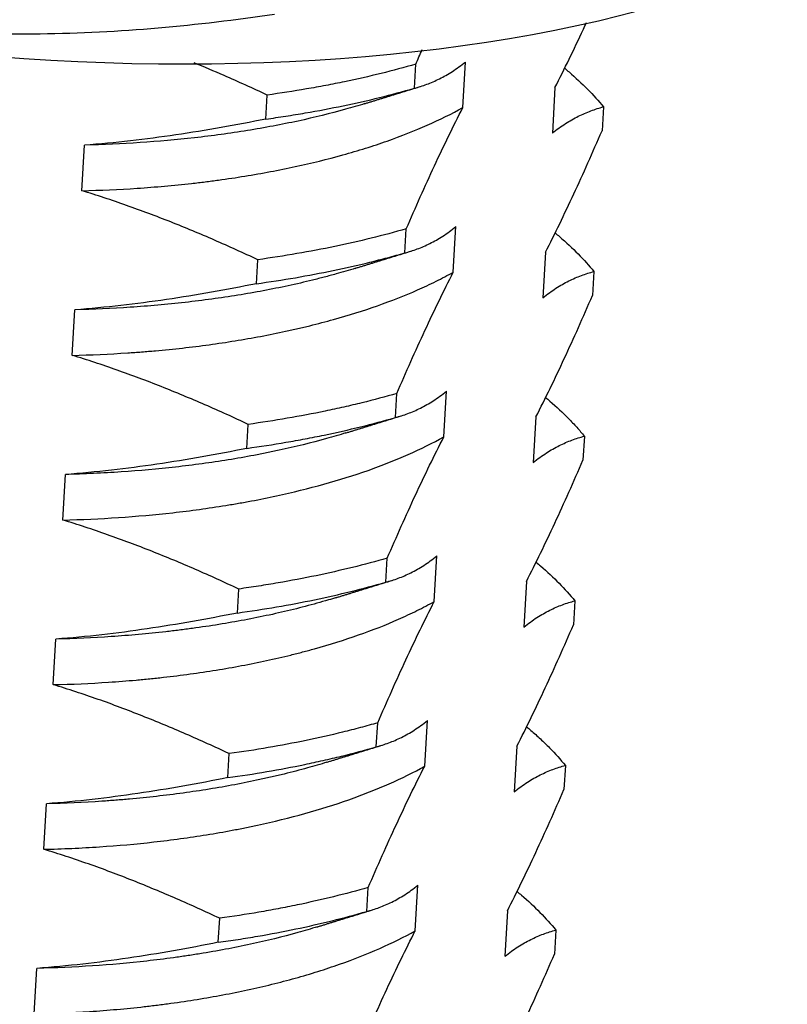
# Model space of a CAD drawing. Header units: millimetres. Extents: x 2665 to 3022, y 1732 to 1985.
# Tile 25 of 35: x 2878.08 to 2884.53, y 1859.51 to 1867.78. Entities that reach past the tile are written whole.
import ezdxf

# ---------------------------------------------------------------- set-up
doc = ezdxf.new("R2010")
doc.units = ezdxf.units.MM
doc.layers.add('20', color=7, linetype='Continuous', true_color=0xffffff)

msp = doc.modelspace()

# ---------------------------------------------------------------- linework, layer by layer
at = {"layer": '20', "color": 7}
for p, q in [((2881.39634, 1867.20631), (2881.40798, 1867.40777)), ((2881.8029, 1867.04361), (2881.82501, 1867.42639)), ((2882.5766, 1867.2121), (2882.55449, 1866.82932)), ((2880.14969, 1866.94713), (2880.16133, 1867.14859)), ((2882.98315, 1867.0494), (2882.97152, 1866.84794)), ((2878.6047, 1866.34528), (2878.62681, 1866.72806)), ((2881.31648, 1865.82344), (2881.32812, 1866.0249)), ((2881.72304, 1865.66074), (2881.74515, 1866.04352)), ((2880.06983, 1865.56426), (2880.08146, 1865.76572)), ((2882.49673, 1865.82923), (2882.47463, 1865.44645)), ((2882.90329, 1865.66653), (2882.89166, 1865.46507)), ((2878.52484, 1864.96241), (2878.54695, 1865.34519)), ((2881.23662, 1864.44057), (2881.24826, 1864.64203)), ((2881.64318, 1864.27787), (2881.66528, 1864.66065)), ((2882.41687, 1864.44636), (2882.39477, 1864.06357)), ((2879.98997, 1864.18139), (2880.0016, 1864.38285)), ((2882.82343, 1864.28366), (2882.81179, 1864.0822)), ((2878.44498, 1863.57954), (2878.46709, 1863.96232)), ((2881.56332, 1862.895), (2881.58542, 1863.27778)), ((2881.15676, 1863.0577), (2881.16839, 1863.25916)), ((2882.33701, 1863.06348), (2882.31491, 1862.6807)), ((2879.91011, 1862.79852), (2879.92174, 1862.99998)), ((2882.74357, 1862.90079), (2882.73193, 1862.69933)), ((2878.36512, 1862.19667), (2878.38723, 1862.57945)), ((2881.0769, 1861.67483), (2881.08853, 1861.87629)), ((2881.48346, 1861.51213), (2881.50556, 1861.89491)), ((2882.25715, 1861.68061), (2882.23504, 1861.29783)), ((2879.83025, 1861.41565), (2879.84188, 1861.61711)), ((2882.66371, 1861.51792), (2882.65207, 1861.31646)), ((2878.28526, 1860.8138), (2878.30736, 1861.19658)), ((2880.99704, 1860.29196), (2881.00867, 1860.49342)), ((2881.40359, 1860.12926), (2881.4257, 1860.51204)), ((2882.17729, 1860.29774), (2882.15518, 1859.91496)), ((2879.75038, 1860.03278), (2879.76202, 1860.23424)), ((2882.58384, 1860.13505), (2882.57221, 1859.93359)), ((2878.2054, 1859.43093), (2878.2275, 1859.81371))]:
    msp.add_line(p, q, dxfattribs=at)
msp.add_ellipse((2878.511, 1870.31539), major_axis=(-7.48752, 0.43241), ratio=0.3837193, start_param=0.6157951, end_param=2.5256871, dxfattribs=at)
for points, knots in [([(2872.33281, 1869.12664), (2872.48938, 1869.04976), (2872.64708, 1868.97481), (2872.88554, 1868.86565), (2872.96539, 1868.82978), (2873.12556, 1868.75929), (2873.52655, 1868.58643), (2873.93045, 1868.43107), (2874.58096, 1868.20818), (2874.90836, 1868.1096), (2875.56787, 1867.94083), (2875.9, 1867.87067), (2876.40193, 1867.78795), (2876.56986, 1867.76411), (2876.8227, 1867.73402), (2876.90714, 1867.72493), (2877.07633, 1867.70864), (2877.16114, 1867.70143), (2877.58531, 1867.67011), (2877.92128, 1867.66049), (2878.58737, 1867.66792), (2878.9175, 1867.68497), (2879.57287, 1867.74143), (2879.8981, 1867.78084), (2880.22133, 1867.82946)], [0, 0, 0, 0, 0.0625, 0.0625, 0.09375, 0.09375, 0.125, 0.25, 0.25, 0.375, 0.375, 0.5, 0.5, 0.5625, 0.5625, 0.59375, 0.59375, 0.625, 0.625, 0.75, 0.75, 0.875, 0.875, 1, 1, 1, 1]), ([(2882.5766, 1867.2121), (2882.65633, 1867.36709), (2882.73571, 1867.5312), (2882.82354, 1867.72057), (2882.83223, 1867.7394), (2882.84092, 1867.7583)], [0, 0, 0, 0, 0.9010018, 0.9010018, 1, 1, 1, 1]), ([(2880.16133, 1867.14859), (2880.04098, 1867.20508), (2879.92003, 1867.25993), (2879.71496, 1867.34919), (2879.63121, 1867.3846), (2879.54714, 1867.419)], [0, 0, 0, 0, 0.5932515, 0.5932515, 1, 1, 1, 1]), ([(2881.40798, 1867.40777), (2881.21842, 1867.35303), (2881.01936, 1867.30402), (2880.7584, 1867.24975), (2880.7056, 1867.23924), (2880.59876, 1867.21894), (2880.54468, 1867.20915), (2880.38187, 1867.18107), (2880.27217, 1867.16402), (2880.16133, 1867.14859)], [0, 0, 0, 0, 0.5, 0.5, 0.625, 0.625, 0.75, 0.75, 1, 1, 1, 1]), ([(2881.39634, 1867.20631), (2881.43091, 1867.21527), (2881.46572, 1867.22614), (2881.53593, 1867.25231), (2881.57133, 1867.26762), (2881.64273, 1867.30335), (2881.67874, 1867.32378), (2881.7514, 1867.37051), (2881.78804, 1867.39682), (2881.82501, 1867.42639)], [0, 0, 0, 0, 0.25, 0.25, 0.5, 0.5, 0.75, 0.75, 1, 1, 1, 1]), ([(2882.65832, 1867.37366), (2882.67064, 1867.3634), (2882.68279, 1867.35311), (2882.8058, 1867.24719), (2882.90202, 1867.14939), (2882.98315, 1867.0494)], [0, 0, 0, 0, 0.0973465, 0.0973465, 1, 1, 1, 1]), ([(2880.14969, 1866.94713), (2880.20544, 1866.95487), (2880.26096, 1866.96302), (2880.34387, 1866.97588), (2880.37144, 1866.98027), (2880.42625, 1866.98923), (2880.56253, 1867.0121), (2880.69526, 1867.03728), (2881.00714, 1867.10215), (2881.20618, 1867.15131), (2881.39634, 1867.20631)], [0, 0, 0, 0, 0.125, 0.125, 0.1875, 0.1875, 0.25, 0.5, 0.5, 1, 1, 1, 1]), ([(2880.98164, 1867.07701), (2880.92788, 1867.06041), (2880.87327, 1867.04438), (2880.68953, 1866.99313), (2880.55675, 1866.96036), (2880.28225, 1866.9009), (2880.14051, 1866.87421), (2879.84775, 1866.82691), (2879.69945, 1866.80674), (2879.39923, 1866.77297), (2879.24731, 1866.75937), (2878.93982, 1866.73873), (2878.78426, 1866.7317), (2878.62681, 1866.72806)], [0, 0, 0, 0, 0.0795497, 0.0795497, 0.2636398, 0.2636398, 0.4477298, 0.4477298, 0.6318199, 0.6318199, 0.8159099, 0.8159099, 1, 1, 1, 1]), ([(2878.6047, 1866.34528), (2878.76096, 1866.34897), (2878.91589, 1866.35591), (2879.22314, 1866.37632), (2879.37546, 1866.38982), (2879.5642, 1866.411), (2879.60186, 1866.41545), (2879.67702, 1866.4248), (2879.71456, 1866.42969), (2879.82656, 1866.44501), (2879.90019, 1866.456), (2880.11798, 1866.49133), (2880.25909, 1866.51798), (2880.5333, 1866.57733), (2880.66638, 1866.61002), (2880.85988, 1866.66386), (2880.92336, 1866.68261), (2881.04821, 1866.72177), (2881.10905, 1866.74201), (2881.28669, 1866.80463), (2881.39873, 1866.84892), (2881.61027, 1866.9425), (2881.70977, 1866.99178), (2881.8029, 1867.04361)], [0, 0, 0, 0, 0.125, 0.125, 0.25, 0.25, 0.28125, 0.28125, 0.3125, 0.3125, 0.375, 0.375, 0.5, 0.5, 0.625, 0.625, 0.6875, 0.6875, 0.75, 0.75, 0.875, 0.875, 1, 1, 1, 1]), ([(2881.32812, 1866.0249), (2881.36739, 1866.11555), (2881.40672, 1866.2051), (2881.48557, 1866.38161), (2881.52509, 1866.46858), (2881.64379, 1866.72451), (2881.72317, 1866.88862), (2881.8029, 1867.04361)], [0, 0, 0, 0, 0.25, 0.25, 0.5, 0.5, 1, 1, 1, 1]), ([(2882.55449, 1866.82932), (2882.59146, 1866.8589), (2882.62809, 1866.8852), (2882.70075, 1866.93193), (2882.73677, 1866.95236), (2882.80817, 1866.9881), (2882.84357, 1867.0034), (2882.91378, 1867.02957), (2882.94859, 1867.04044), (2882.98315, 1867.0494)], [0, 0, 0, 0, 0.25, 0.25, 0.5, 0.5, 0.75, 0.75, 1, 1, 1, 1]), ([(2880.14969, 1866.94713), (2880.02467, 1866.92191), (2879.89924, 1866.89804), (2879.6474, 1866.85351), (2879.52097, 1866.83286), (2879.14042, 1866.77671), (2878.88489, 1866.74698), (2878.62681, 1866.72806)], [0, 0, 0, 0, 0.25, 0.25, 0.5, 0.5, 1, 1, 1, 1]), ([(2882.49673, 1865.82923), (2882.57647, 1865.98422), (2882.65585, 1866.14833), (2882.77455, 1866.40426), (2882.81406, 1866.49123), (2882.89291, 1866.66774), (2882.93225, 1866.75729), (2882.97152, 1866.84794)], [0, 0, 0, 0, 0.5, 0.5, 0.75, 0.75, 1, 1, 1, 1]), ([(2880.08146, 1865.76572), (2879.96112, 1865.82221), (2879.84017, 1865.87706), (2879.59685, 1865.98296), (2879.47448, 1866.03401), (2879.22839, 1866.13157), (2879.10458, 1866.1781), (2878.85564, 1866.26587), (2878.73053, 1866.30707), (2878.6047, 1866.34528)], [0, 0, 0, 0, 0.25, 0.25, 0.5, 0.5, 0.75, 0.75, 1, 1, 1, 1]), ([(2881.32812, 1866.0249), (2881.13589, 1865.96939), (2880.93575, 1865.9203), (2880.52016, 1865.834), (2880.30473, 1865.79679), (2880.08146, 1865.76572)], [0, 0, 0, 0, 0.5, 0.5, 1, 1, 1, 1]), ([(2881.31648, 1865.82344), (2881.35104, 1865.8324), (2881.38586, 1865.84327), (2881.45607, 1865.86944), (2881.49147, 1865.88474), (2881.56286, 1865.92048), (2881.59888, 1865.94091), (2881.67154, 1865.98764), (2881.70817, 1866.01394), (2881.74515, 1866.04352)], [0, 0, 0, 0, 0.25, 0.25, 0.5, 0.5, 0.75, 0.75, 1, 1, 1, 1]), ([(2882.5782, 1865.99101), (2882.59039, 1865.98086), (2882.60243, 1865.97067), (2882.72666, 1865.86376), (2882.82278, 1865.76575), (2882.90329, 1865.66653)], [0, 0, 0, 0, 0.0955592, 0.0955592, 1, 1, 1, 1]), ([(2880.06983, 1865.56426), (2880.29168, 1865.59505), (2880.5066, 1865.63189), (2880.81862, 1865.69662), (2880.92089, 1865.71978), (2881.07165, 1865.75694), (2881.12151, 1865.76974), (2881.22011, 1865.7961), (2881.26867, 1865.80961), (2881.31648, 1865.82344)], [0, 0, 0, 0, 0.5, 0.5, 0.75, 0.75, 0.875, 0.875, 1, 1, 1, 1]), ([(2880.90108, 1865.69392), (2880.84799, 1865.67753), (2880.79383, 1865.66163), (2880.7062, 1865.63718), (2880.67339, 1865.6283), (2880.6073, 1865.61095), (2880.57403, 1865.60249), (2880.47357, 1865.57772), (2880.40571, 1865.56204), (2880.19953, 1865.51746), (2880.05862, 1865.49101), (2879.76993, 1865.44437), (2879.62216, 1865.42418), (2879.3952, 1865.39862), (2879.31849, 1865.39088), (2879.16509, 1865.37716), (2879.08822, 1865.37117), (2878.8571, 1865.35571), (2878.70236, 1865.34879), (2878.54695, 1865.34519)], [0, 0, 0, 0, 0.0786169, 0.0786169, 0.1246861, 0.1246861, 0.1707552, 0.1707552, 0.2628935, 0.2628935, 0.4471702, 0.4471702, 0.6314468, 0.6314468, 0.7235851, 0.7235851, 0.8157234, 0.8157234, 1, 1, 1, 1]), ([(2878.52484, 1864.96241), (2878.68022, 1864.96607), (2878.83546, 1864.97298), (2879.02931, 1864.98588), (2879.06812, 1864.98868), (2879.14548, 1864.99469), (2879.18397, 1864.99791), (2879.29886, 1865.00815), (2879.3747, 1865.0158), (2879.59998, 1865.04116), (2879.74719, 1865.0613), (2880.03572, 1865.10804), (2880.17703, 1865.13465), (2880.34988, 1865.17204), (2880.38426, 1865.17972), (2880.45263, 1865.19551), (2880.48651, 1865.20359), (2880.58704, 1865.22834), (2880.65266, 1865.24554), (2880.84541, 1865.29922), (2881.09145, 1865.37636), (2881.31583, 1865.46478), (2881.44913, 1865.52366), (2881.47544, 1865.53561), (2881.52736, 1865.5599), (2881.55297, 1865.57222), (2881.62826, 1865.60952), (2881.67657, 1865.63488), (2881.72304, 1865.66074)], [0, 0, 0, 0, 0.125, 0.125, 0.15625, 0.15625, 0.1875, 0.1875, 0.25, 0.25, 0.375, 0.375, 0.5, 0.5, 0.53125, 0.53125, 0.5625, 0.5625, 0.625, 0.625, 0.75, 0.875, 0.875, 0.90625, 0.90625, 0.9375, 0.9375, 1, 1, 1, 1]), ([(2881.24826, 1864.64203), (2881.28752, 1864.73268), (2881.32686, 1864.82223), (2881.40571, 1864.99874), (2881.44523, 1865.08571), (2881.56393, 1865.34164), (2881.64331, 1865.50575), (2881.72304, 1865.66074)], [0, 0, 0, 0, 0.25, 0.25, 0.5, 0.5, 1, 1, 1, 1]), ([(2882.47463, 1865.44645), (2882.5116, 1865.47602), (2882.54823, 1865.50233), (2882.62089, 1865.54906), (2882.65691, 1865.56949), (2882.7283, 1865.60522), (2882.76371, 1865.62053), (2882.83392, 1865.6467), (2882.86873, 1865.65757), (2882.90329, 1865.66653)], [0, 0, 0, 0, 0.25, 0.25, 0.5, 0.5, 0.75, 0.75, 1, 1, 1, 1]), ([(2880.06983, 1865.56426), (2879.94481, 1865.53904), (2879.81938, 1865.51517), (2879.56754, 1865.47064), (2879.44111, 1865.44999), (2879.06056, 1865.39384), (2878.80503, 1865.36411), (2878.54695, 1865.34519)], [0, 0, 0, 0, 0.25, 0.25, 0.5, 0.5, 1, 1, 1, 1]), ([(2882.41687, 1864.44636), (2882.4966, 1864.60135), (2882.57599, 1864.76546), (2882.69469, 1865.02139), (2882.7342, 1865.10836), (2882.81305, 1865.28486), (2882.85239, 1865.37442), (2882.89166, 1865.46507)], [0, 0, 0, 0, 0.5, 0.5, 0.75, 0.75, 1, 1, 1, 1]), ([(2880.0016, 1864.38285), (2879.88126, 1864.43934), (2879.76031, 1864.49419), (2879.51699, 1864.60009), (2879.39461, 1864.65114), (2879.14852, 1864.7487), (2879.02472, 1864.79523), (2878.77578, 1864.883), (2878.65067, 1864.9242), (2878.52484, 1864.96241)], [0, 0, 0, 0, 0.25, 0.25, 0.5, 0.5, 0.75, 0.75, 1, 1, 1, 1]), ([(2881.24826, 1864.64203), (2881.15342, 1864.61464), (2881.05596, 1864.58862), (2880.90577, 1864.55165), (2880.85504, 1864.53967), (2880.75222, 1864.51638), (2880.70008, 1864.50508), (2880.43802, 1864.45067), (2880.2226, 1864.41361), (2880.0016, 1864.38285)], [0, 0, 0, 0, 0.25, 0.25, 0.375, 0.375, 0.5, 0.5, 1, 1, 1, 1]), ([(2881.23662, 1864.44057), (2881.27118, 1864.44953), (2881.306, 1864.4604), (2881.37621, 1864.48657), (2881.41161, 1864.50187), (2881.483, 1864.5376), (2881.51902, 1864.55804), (2881.59168, 1864.60477), (2881.62831, 1864.63107), (2881.66528, 1864.66065)], [0, 0, 0, 0, 0.25, 0.25, 0.5, 0.5, 0.75, 0.75, 1, 1, 1, 1]), ([(2882.4981, 1864.60834), (2882.51003, 1864.59841), (2882.52181, 1864.58844), (2882.58902, 1864.53065), (2882.64103, 1864.48219), (2882.71358, 1864.40848), (2882.74849, 1864.37138), (2882.78132, 1864.33389), (2882.80275, 1864.30882), (2882.81323, 1864.29623), (2882.82343, 1864.28366)], [0, 0, 0, 0, 0.0946379, 0.0946379, 0.547319, 0.547319, 0.7736595, 0.8868297, 0.8868297, 1, 1, 1, 1]), ([(2879.98997, 1864.18139), (2880.10066, 1864.19675), (2880.21014, 1864.2137), (2880.37252, 1864.2416), (2880.42634, 1864.25131), (2880.5066, 1864.26652), (2880.53326, 1864.27169), (2880.5862, 1864.2822), (2880.61251, 1864.28755), (2880.84791, 1864.3365), (2881.04714, 1864.38576), (2881.23662, 1864.44057)], [0, 0, 0, 0, 0.25, 0.25, 0.375, 0.375, 0.4375, 0.4375, 0.5, 0.5, 1, 1, 1, 1]), ([(2878.44498, 1863.57954), (2878.6025, 1863.58325), (2878.75811, 1863.59026), (2879.06563, 1863.61076), (2879.21755, 1863.62426), (2879.5177, 1863.65798), (2879.66592, 1863.67819), (2879.84881, 1863.70783), (2879.88516, 1863.71397), (2879.95723, 1863.7266), (2879.99297, 1863.7331), (2880.09933, 1863.75318), (2880.1691, 1863.76732), (2880.37501, 1863.81192), (2880.50778, 1863.84458), (2880.76432, 1863.91599), (2880.8881, 1863.95473), (2881.03702, 1864.00717), (2881.06652, 1864.01786), (2881.12456, 1864.03952), (2881.15316, 1864.0505), (2881.23767, 1864.08389), (2881.29231, 1864.10675), (2881.45123, 1864.17708), (2881.55052, 1864.2263), (2881.64318, 1864.27787)], [0, 0, 0, 0, 0.125, 0.125, 0.25, 0.25, 0.375, 0.375, 0.40625, 0.40625, 0.4375, 0.4375, 0.5, 0.5, 0.625, 0.625, 0.75, 0.75, 0.78125, 0.78125, 0.8125, 0.8125, 0.875, 0.875, 1, 1, 1, 1]), ([(2880.82132, 1864.31108), (2880.7681, 1864.29465), (2880.58805, 1864.2418), (2880.39799, 1864.19483), (2880.22556, 1864.15747), (2880.19076, 1864.15019), (2880.12053, 1864.13599), (2880.08504, 1864.12907), (2879.97808, 1864.10895), (2879.90617, 1864.09641), (2879.68865, 1864.06128), (2879.39388, 1864.02112), (2879.08977, 1863.9938), (2878.85813, 1863.97822), (2878.78029, 1863.97384), (2878.62349, 1863.96678), (2878.54523, 1863.96413), (2878.46709, 1863.96232)], [0, 0, 0, 0, 0.0791685, 0.2633348, 0.2633348, 0.3093764, 0.3093764, 0.3554179, 0.3554179, 0.4475011, 0.4475011, 0.6316674, 0.8158337, 0.8158337, 0.9079168, 0.9079168, 1, 1, 1, 1]), ([(2881.16839, 1863.25916), (2881.20766, 1863.34981), (2881.247, 1863.43936), (2881.32585, 1863.61587), (2881.36536, 1863.70284), (2881.48406, 1863.95877), (2881.56345, 1864.12288), (2881.64318, 1864.27787)], [0, 0, 0, 0, 0.25, 0.25, 0.5, 0.5, 1, 1, 1, 1]), ([(2882.39477, 1864.06357), (2882.43174, 1864.09315), (2882.46837, 1864.11946), (2882.54103, 1864.16619), (2882.57705, 1864.18662), (2882.64844, 1864.22235), (2882.68384, 1864.23766), (2882.75406, 1864.26383), (2882.78887, 1864.2747), (2882.82343, 1864.28366)], [0, 0, 0, 0, 0.25, 0.25, 0.5, 0.5, 0.75, 0.75, 1, 1, 1, 1]), ([(2879.98997, 1864.18139), (2879.86495, 1864.15617), (2879.73951, 1864.1323), (2879.48768, 1864.08777), (2879.36125, 1864.06712), (2878.9807, 1864.01097), (2878.72517, 1863.98124), (2878.46709, 1863.96232)], [0, 0, 0, 0, 0.25, 0.25, 0.5, 0.5, 1, 1, 1, 1]), ([(2882.33701, 1863.06348), (2882.41674, 1863.21848), (2882.49613, 1863.38259), (2882.61483, 1863.63852), (2882.65434, 1863.72549), (2882.73319, 1863.90199), (2882.77253, 1863.99155), (2882.81179, 1864.0822)], [0, 0, 0, 0, 0.5, 0.5, 0.75, 0.75, 1, 1, 1, 1]), ([(2879.92174, 1862.99998), (2879.8014, 1863.05647), (2879.68045, 1863.11132), (2879.43713, 1863.21722), (2879.31475, 1863.26827), (2879.06866, 1863.36582), (2878.94486, 1863.41236), (2878.69592, 1863.50013), (2878.57081, 1863.54133), (2878.44498, 1863.57954)], [0, 0, 0, 0, 0.25, 0.25, 0.5, 0.5, 0.75, 0.75, 1, 1, 1, 1]), ([(2881.15676, 1863.0577), (2881.19132, 1863.06666), (2881.22613, 1863.07752), (2881.29635, 1863.1037), (2881.33175, 1863.119), (2881.40314, 1863.15473), (2881.43916, 1863.17517), (2881.51182, 1863.2219), (2881.54845, 1863.2482), (2881.58542, 1863.27778)], [0, 0, 0, 0, 0.25, 0.25, 0.5, 0.5, 0.75, 0.75, 1, 1, 1, 1]), ([(2881.16839, 1863.25916), (2880.97797, 1863.20417), (2880.77883, 1863.15521), (2880.46711, 1863.09038), (2880.36103, 1863.07021), (2880.19859, 1863.04216), (2880.14389, 1863.03318), (2880.06099, 1863.02027), (2880.0332, 1863.01606), (2879.97756, 1863.00786), (2879.94968, 1863.00387), (2879.92174, 1862.99998)], [0, 0, 0, 0, 0.5, 0.5, 0.75, 0.75, 0.875, 0.875, 0.9375, 0.9375, 1, 1, 1, 1]), ([(2882.41786, 1863.22578), (2882.4307, 1863.2151), (2882.44334, 1863.2044), (2882.56707, 1863.09779), (2882.66295, 1863.00014), (2882.74357, 1862.90079)], [0, 0, 0, 0, 0.1005927, 0.1005927, 1, 1, 1, 1]), ([(2879.91011, 1862.79852), (2880.13395, 1862.82958), (2880.34963, 1862.86666), (2880.76517, 1862.95299), (2880.96503, 1863.00224), (2881.15676, 1863.0577)], [0, 0, 0, 0, 0.5, 0.5, 1, 1, 1, 1]), ([(2878.36512, 1862.19667), (2878.52055, 1862.20033), (2878.67529, 1862.20723), (2878.90635, 1862.22257), (2879.02162, 1862.2315), (2879.13649, 1862.24238), (2879.21298, 1862.25007), (2879.25109, 1862.25413), (2879.44032, 1862.27541), (2879.73596, 1862.3159), (2880.01777, 1862.36902), (2880.22391, 1862.41359), (2880.32567, 1862.43706), (2880.42543, 1862.46238), (2880.49149, 1862.47968), (2880.52431, 1862.48854), (2880.68629, 1862.53364), (2880.80984, 1862.57242), (2881.04527, 1862.65534), (2881.15714, 1862.69948), (2881.31616, 1862.76974), (2881.39346, 1862.80589), (2881.46741, 1862.84356), (2881.51595, 1862.86903), (2881.53988, 1862.88196), (2881.56332, 1862.895)], [0, 0, 0, 0, 0.125, 0.125, 0.1875, 0.21875, 0.21875, 0.25, 0.25, 0.375, 0.5, 0.5, 0.5625, 0.59375, 0.59375, 0.625, 0.625, 0.75, 0.75, 0.875, 0.875, 0.9375, 0.96875, 0.96875, 1, 1, 1, 1]), ([(2880.74147, 1862.92822), (2880.71917, 1862.92133), (2880.69669, 1862.91454), (2880.64231, 1862.89844), (2880.61027, 1862.88923), (2880.44879, 1862.8442), (2880.18239, 1862.77855), (2879.90032, 1862.72551), (2879.6828, 1862.69035), (2879.6093, 1862.6794), (2879.49752, 1862.66414), (2879.45995, 1862.65924), (2879.38465, 1862.64988), (2879.34693, 1862.64542), (2879.15791, 1862.62417), (2879.00546, 1862.61058), (2878.69815, 1862.59001), (2878.5433, 1862.58306), (2878.38723, 1862.57945)], [0, 0, 0, 0, 0.0327261, 0.0327261, 0.0787867, 0.0787867, 0.2630294, 0.447272, 0.447272, 0.5393934, 0.5393934, 0.585454, 0.585454, 0.6315147, 0.6315147, 0.8157573, 0.8157573, 1, 1, 1, 1]), ([(2881.08853, 1861.87629), (2881.1278, 1861.96694), (2881.16714, 1862.05649), (2881.24599, 1862.233), (2881.2855, 1862.31997), (2881.4042, 1862.5759), (2881.48359, 1862.74001), (2881.56332, 1862.895)], [0, 0, 0, 0, 0.25, 0.25, 0.5, 0.5, 1, 1, 1, 1]), ([(2882.31491, 1862.6807), (2882.35188, 1862.71028), (2882.38851, 1862.73658), (2882.46117, 1862.78332), (2882.49719, 1862.80375), (2882.56858, 1862.83948), (2882.60398, 1862.85479), (2882.67419, 1862.88096), (2882.70901, 1862.89183), (2882.74357, 1862.90079)], [0, 0, 0, 0, 0.25, 0.25, 0.5, 0.5, 0.75, 0.75, 1, 1, 1, 1]), ([(2879.91011, 1862.79852), (2879.78508, 1862.7733), (2879.65965, 1862.74943), (2879.40781, 1862.7049), (2879.28139, 1862.68424), (2878.90083, 1862.62809), (2878.64531, 1862.59837), (2878.38723, 1862.57945)], [0, 0, 0, 0, 0.25, 0.25, 0.5, 0.5, 1, 1, 1, 1]), ([(2882.25715, 1861.68061), (2882.33688, 1861.8356), (2882.41626, 1861.99972), (2882.53496, 1862.25565), (2882.57448, 1862.34262), (2882.65333, 1862.51912), (2882.69267, 1862.60868), (2882.73193, 1862.69933)], [0, 0, 0, 0, 0.5, 0.5, 0.75, 0.75, 1, 1, 1, 1]), ([(2879.84188, 1861.61711), (2879.72154, 1861.6736), (2879.60059, 1861.72845), (2879.35727, 1861.83435), (2879.23489, 1861.8854), (2878.9888, 1861.98295), (2878.865, 1862.02949), (2878.61606, 1862.11725), (2878.49094, 1862.15846), (2878.36512, 1862.19667)], [0, 0, 0, 0, 0.25, 0.25, 0.5, 0.5, 0.75, 0.75, 1, 1, 1, 1]), ([(2881.08853, 1861.87629), (2881.04081, 1861.86251), (2880.99236, 1861.84905), (2880.894, 1861.82281), (2880.84402, 1861.81001), (2880.69301, 1861.77288), (2880.59061, 1861.74975), (2880.27835, 1861.68498), (2880.06346, 1861.64795), (2879.84188, 1861.61711)], [0, 0, 0, 0, 0.125, 0.125, 0.25, 0.25, 0.5, 0.5, 1, 1, 1, 1]), ([(2881.0769, 1861.67483), (2881.11146, 1861.68379), (2881.14627, 1861.69465), (2881.21648, 1861.72083), (2881.25189, 1861.73613), (2881.32328, 1861.77186), (2881.3593, 1861.7923), (2881.43196, 1861.83903), (2881.46859, 1861.86533), (2881.50556, 1861.89491)], [0, 0, 0, 0, 0.25, 0.25, 0.5, 0.5, 0.75, 0.75, 1, 1, 1, 1]), ([(2882.33861, 1861.8424), (2882.35033, 1861.83264), (2882.3619, 1861.82285), (2882.40124, 1861.78904), (2882.4418, 1861.75277), (2882.48038, 1861.71604), (2882.50566, 1861.69145), (2882.51808, 1861.6791), (2882.57883, 1861.61734), (2882.62329, 1861.56772), (2882.66371, 1861.51792)], [0, 0, 0, 0, 0.0928676, 0.0928676, 0.3196507, 0.4330423, 0.4330423, 0.5464338, 0.5464338, 1, 1, 1, 1]), ([(2879.83025, 1861.41565), (2880.05128, 1861.44632), (2880.26644, 1861.48315), (2880.52787, 1861.5374), (2880.57978, 1861.54866), (2880.68283, 1861.57203), (2880.73375, 1861.58408), (2880.88432, 1861.62123), (2880.98195, 1861.64737), (2881.0769, 1861.67483)], [0, 0, 0, 0, 0.5, 0.5, 0.625, 0.625, 0.75, 0.75, 1, 1, 1, 1]), ([(2880.66141, 1861.54528), (2880.60841, 1861.52892), (2880.55443, 1861.51307), (2880.43528, 1861.47982), (2880.33698, 1861.45399), (2880.23561, 1861.42975), (2880.16733, 1861.41395), (2880.13283, 1861.40623), (2879.95969, 1861.36878), (2879.81822, 1861.34225), (2879.52959, 1861.29565), (2879.38241, 1861.27557), (2879.15735, 1861.25019), (2879.04374, 1861.2387), (2878.92849, 1861.22901), (2878.85129, 1861.22297), (2878.81244, 1861.22014), (2878.61823, 1861.20711), (2878.46282, 1861.20018), (2878.30736, 1861.19658)], [0, 0, 0, 0, 0.0788928, 0.0788928, 0.1710035, 0.2170589, 0.2170589, 0.2631142, 0.2631142, 0.4473357, 0.4473357, 0.6315571, 0.6315571, 0.7236678, 0.7697232, 0.7697232, 0.8157786, 0.8157786, 1, 1, 1, 1]), ([(2878.28526, 1860.8138), (2878.36337, 1860.81564), (2878.4416, 1860.81831), (2878.55913, 1860.82359), (2878.59825, 1860.82556), (2878.6761, 1860.8299), (2878.71487, 1860.83228), (2878.90798, 1860.84517), (2879.21214, 1860.87231), (2879.50685, 1860.91256), (2879.7243, 1860.94779), (2879.79618, 1860.96038), (2879.90308, 1860.98054), (2879.93859, 1860.98748), (2880.00885, 1861.00171), (2880.04367, 1861.009), (2880.21616, 1861.04637), (2880.48206, 1861.11186), (2880.72826, 1861.18898), (2880.90543, 1861.25132), (2880.96324, 1861.27286), (2881.04804, 1861.30632), (2881.07603, 1861.31769), (2881.13112, 1861.3407), (2881.15821, 1861.35235), (2881.29145, 1861.41129), (2881.39092, 1861.46063), (2881.48346, 1861.51213)], [0, 0, 0, 0, 0.0625, 0.0625, 0.09375, 0.09375, 0.125, 0.125, 0.25, 0.375, 0.375, 0.4375, 0.4375, 0.46875, 0.46875, 0.5, 0.5, 0.625, 0.75, 0.75, 0.8125, 0.8125, 0.84375, 0.84375, 0.875, 0.875, 1, 1, 1, 1]), ([(2881.00867, 1860.49342), (2881.04794, 1860.58407), (2881.08728, 1860.67362), (2881.16613, 1860.85013), (2881.20564, 1860.9371), (2881.32434, 1861.19303), (2881.40372, 1861.35714), (2881.48346, 1861.51213)], [0, 0, 0, 0, 0.25, 0.25, 0.5, 0.5, 1, 1, 1, 1]), ([(2882.23504, 1861.29783), (2882.27201, 1861.32741), (2882.30865, 1861.35371), (2882.38131, 1861.40045), (2882.41733, 1861.42088), (2882.48872, 1861.45661), (2882.52412, 1861.47192), (2882.59433, 1861.49809), (2882.62914, 1861.50896), (2882.66371, 1861.51792)], [0, 0, 0, 0, 0.25, 0.25, 0.5, 0.5, 0.75, 0.75, 1, 1, 1, 1]), ([(2879.83025, 1861.41565), (2879.70522, 1861.39043), (2879.57979, 1861.36656), (2879.32795, 1861.32203), (2879.20153, 1861.30137), (2878.82097, 1861.24522), (2878.56545, 1861.2155), (2878.30736, 1861.19658)], [0, 0, 0, 0, 0.25, 0.25, 0.5, 0.5, 1, 1, 1, 1]), ([(2882.17729, 1860.29774), (2882.25702, 1860.45273), (2882.3364, 1860.61685), (2882.4551, 1860.87278), (2882.49462, 1860.95974), (2882.57346, 1861.13625), (2882.6128, 1861.22581), (2882.65207, 1861.31646)], [0, 0, 0, 0, 0.5, 0.5, 0.75, 0.75, 1, 1, 1, 1]), ([(2879.76202, 1860.23424), (2879.64168, 1860.29073), (2879.52072, 1860.34558), (2879.2774, 1860.45148), (2879.15503, 1860.50253), (2878.90894, 1860.60008), (2878.78513, 1860.64662), (2878.53619, 1860.73438), (2878.41108, 1860.77559), (2878.28526, 1860.8138)], [0, 0, 0, 0, 0.25, 0.25, 0.5, 0.5, 0.75, 0.75, 1, 1, 1, 1]), ([(2881.00867, 1860.49342), (2880.81914, 1860.43868), (2880.62005, 1860.38966), (2880.35894, 1860.33536), (2880.30611, 1860.32485), (2880.22592, 1860.30962), (2880.19901, 1860.30463), (2880.14508, 1860.29486), (2880.00987, 1860.27096), (2879.87282, 1860.24966), (2879.76202, 1860.23424)], [0, 0, 0, 0, 0.5, 0.5, 0.625, 0.625, 0.6875, 0.6875, 0.75, 1, 1, 1, 1]), ([(2880.99704, 1860.29196), (2881.0316, 1860.30092), (2881.06641, 1860.31178), (2881.13662, 1860.33795), (2881.17202, 1860.35326), (2881.24342, 1860.38899), (2881.27944, 1860.40943), (2881.3521, 1860.45616), (2881.38873, 1860.48246), (2881.4257, 1860.51204)], [0, 0, 0, 0, 0.25, 0.25, 0.5, 0.5, 0.75, 0.75, 1, 1, 1, 1]), ([(2882.25892, 1860.45939), (2882.27124, 1860.44913), (2882.28338, 1860.43885), (2882.4064, 1860.33294), (2882.50265, 1860.2351), (2882.58384, 1860.13505)], [0, 0, 0, 0, 0.0973201, 0.0973201, 1, 1, 1, 1]), ([(2879.75038, 1860.03278), (2879.8061, 1860.04051), (2879.86157, 1860.04866), (2879.94442, 1860.0615), (2879.97199, 1860.0659), (2880.02683, 1860.07486), (2880.1632, 1860.09774), (2880.29599, 1860.12293), (2880.60793, 1860.18782), (2880.80695, 1860.23698), (2880.99704, 1860.29196)], [0, 0, 0, 0, 0.125, 0.125, 0.1875, 0.1875, 0.25, 0.5, 0.5, 1, 1, 1, 1]), ([(2880.58249, 1860.16271), (2880.52863, 1860.14607), (2880.47393, 1860.13001), (2880.29002, 1860.07872), (2880.15722, 1860.04595), (2879.88281, 1859.98652), (2879.74119, 1859.95986), (2879.55847, 1859.93033), (2879.52164, 1859.92462), (2879.44787, 1859.91364), (2879.41086, 1859.90837), (2879.29953, 1859.89319), (2879.22486, 1859.88392), (2878.99954, 1859.85858), (2878.84758, 1859.84499), (2878.54018, 1859.82436), (2878.38474, 1859.81735), (2878.2275, 1859.81371)], [0, 0, 0, 0, 0.0796133, 0.0796133, 0.2636906, 0.2636906, 0.447768, 0.447768, 0.4937873, 0.4937873, 0.5398066, 0.5398066, 0.6318453, 0.6318453, 0.8159227, 0.8159227, 1, 1, 1, 1]), ([(2882.15518, 1859.91496), (2882.19215, 1859.94454), (2882.22879, 1859.97084), (2882.30144, 1860.01757), (2882.33746, 1860.03801), (2882.40886, 1860.07374), (2882.44426, 1860.08905), (2882.51447, 1860.11522), (2882.54928, 1860.12609), (2882.58384, 1860.13505)], [0, 0, 0, 0, 0.25, 0.25, 0.5, 0.5, 0.75, 0.75, 1, 1, 1, 1]), ([(2878.2054, 1859.43093), (2878.36151, 1859.43461), (2878.51639, 1859.44154), (2878.82367, 1859.46195), (2878.97609, 1859.47545), (2879.16503, 1859.49666), (2879.20274, 1859.50112), (2879.278, 1859.51048), (2879.31559, 1859.51539), (2879.42742, 1859.53068), (2879.50095, 1859.54166), (2879.71854, 1859.57695), (2879.8596, 1859.60359), (2880.13382, 1859.66293), (2880.26698, 1859.69564), (2880.4284, 1859.74056), (2880.46043, 1859.74974), (2880.52398, 1859.76853), (2880.55555, 1859.77814), (2880.64908, 1859.80748), (2880.70982, 1859.82769), (2880.88728, 1859.89024), (2880.99926, 1859.9345), (2881.21081, 1860.02808), (2881.31037, 1860.07738), (2881.40359, 1860.12926)], [0, 0, 0, 0, 0.125, 0.125, 0.25, 0.25, 0.28125, 0.28125, 0.3125, 0.3125, 0.375, 0.375, 0.5, 0.5, 0.625, 0.625, 0.65625, 0.65625, 0.6875, 0.6875, 0.75, 0.75, 0.875, 0.875, 1, 1, 1, 1]), ([(2880.92881, 1859.11055), (2880.96808, 1859.2012), (2881.00742, 1859.29075), (2881.08626, 1859.46726), (2881.12578, 1859.55423), (2881.24448, 1859.81016), (2881.32386, 1859.97427), (2881.40359, 1860.12926)], [0, 0, 0, 0, 0.25, 0.25, 0.5, 0.5, 1, 1, 1, 1]), ([(2879.75038, 1860.03278), (2879.62536, 1860.00756), (2879.49993, 1859.98369), (2879.24809, 1859.93916), (2879.12167, 1859.9185), (2878.74111, 1859.86235), (2878.48558, 1859.83263), (2878.2275, 1859.81371)], [0, 0, 0, 0, 0.25, 0.25, 0.5, 0.5, 1, 1, 1, 1]), ([(2882.09743, 1858.91487), (2882.17716, 1859.06986), (2882.25654, 1859.23398), (2882.37524, 1859.48991), (2882.41476, 1859.57687), (2882.4936, 1859.75338), (2882.53294, 1859.84294), (2882.57221, 1859.93359)], [0, 0, 0, 0, 0.5, 0.5, 0.75, 0.75, 1, 1, 1, 1])]:
    msp.add_open_spline(points, degree=3, knots=knots, dxfattribs=at)
for points, degree in [([(2881.40798, 1867.40777), (2881.42581, 1867.44893), (2881.44365, 1867.48987), (2881.46151, 1867.53056)], 3), ([(2880.97775, 1867.07581), (2881.20402, 1867.14582), (2881.44321, 1867.2196)], 2), ([(2880.89789, 1865.69294), (2881.12416, 1865.76295), (2881.36335, 1865.83673)], 2), ([(2880.81804, 1864.31007), (2881.0443, 1864.38008), (2881.28349, 1864.45386)], 2), ([(2880.73816, 1862.92719), (2880.96443, 1862.99721), (2881.20363, 1863.07099)], 2), ([(2880.65831, 1861.54433), (2880.88457, 1861.61434), (2881.12377, 1861.68812)], 2), ([(2880.57845, 1860.16146), (2880.80471, 1860.23147), (2881.0439, 1860.30525)], 2)]:
    msp.add_open_spline(points, degree=degree, dxfattribs=at)

doc.saveas('drawing.dxf')
